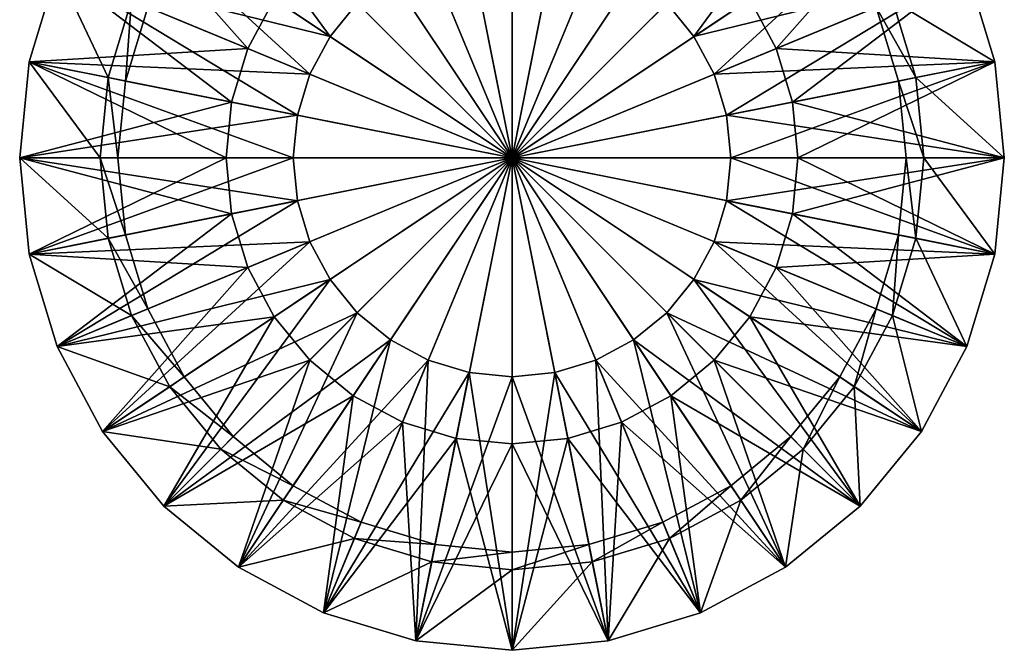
# Model space of a CAD drawing. Header units: millimetres. Extents: x -20 to 20, y -20 to 1615.
# Tile 1 of 100: x -20 to 20, y -20 to 6. Entities that reach past the tile are written whole.
import ezdxf

# ---------------------------------------------------------------- set-up
doc = ezdxf.new("R2010")
doc.units = ezdxf.units.MM
doc.layers.get('0').update_dxf_attribs({"true_color": 0xe18f57})

msp = doc.modelspace()

# ---------------------------------------------------------------- meshes
at = {"color": 114, "true_color": 0x1bb158}
mesh = msp.add_polyface(dxfattribs=at)
corners = [(-2.243, 11.277, 28.1), (-2.243, 11.277, 33.3), (0, 11.498, 33.3), (-3.863, 19.42, 17.5), (-1.717, 8.631, 17.5), (0, 8.8, 17.5), (0, 0, 35.264), (-3.863, 19.419, 35.264), (-7.577, 18.293, 35.264), (-3.863, 19.419, 33.3), (-4.4, 10.623, 33.3), (-4.4, 10.623, 28.1), (-7.577, 18.293, 28.1), (-3.863, 19.42, 25.6), (-1.717, 8.631, 25.6), (-3.368, 8.13, 25.6), (-7.577, 18.293, 17.5), (-3.368, 8.13, 17.5), (-7.577, 18.293, 25.6), (-4.889, 7.317, 25.6), (-2.482, 10.161, 22.414), (-2.213, 10.17, 22.391), (0, 17.538, 22.363), (0, 17.538, 20.863), (-2.217, 10.315, 20.856), (-2.549, 10.287, 20.82), (-2.581, 10.131, 24.556), (-2.551, 10.157, 22.487), (-5.443, 17.542, 22.481), (-7.325, 17.374, 18.761), (-3.848, 9.085, 18.761), (-3.848, 9.085, 24.464), (-5.454, 17.542, 20.742), (-2.613, 10.232, 20.65), (-2.578, 10.123, 18.633), (-3.644, 9.123, 24.755), (-2.925, 9.354, 24.763), (-5.614, 17.539, 24.73), (-5.75, 17.53, 18.463), (-2.602, 9.893, 18.481), (-3.644, 9.123, 18.471), (-7.326, 17.482, 24.464), (-3.795, 9.095, 24.659), (-7.272, 17.397, 18.567), (-3.795, 9.095, 18.567), (-7.272, 17.484, 24.659), (-7.141, 17.456, 18.471), (-2.536, 10.169, 22.439), (-5.3, 17.539, 22.379), (-5.374, 17.54, 22.413), (-2.601, 10.293, 20.775), (-5.406, 17.543, 20.804), (-5.575, 17.552, 18.494), (-2.59, 9.989, 18.496), (-2.571, 10.019, 18.529), (-5.48, 17.543, 18.631), (-2.587, 10.091, 18.572), (-5.501, 17.541, 18.572), (-1.216, 10.313, 20.775), (-1.62, 10.256, 20.775), (-1.638, 10.424, 20.856), (-1.893, 10.378, 20.856), (-2.647, 10.038, 24.73), (-2.603, 10.097, 24.659), (-5.535, 17.541, 24.659)]
mesh.append_faces([[corners[k] for k in face] for face in [(6, 7, 8), (53, 52, 54), (62, 37, 36)]], dxfattribs={"color": 114})
mesh.append_faces([[corners[k] for k in face] for face in [(0, 1, 2), (3, 4, 5), (9, 1, 10), (11, 10, 1), (1, 0, 11), (12, 11, 0), (13, 14, 15), (16, 17, 4), (18, 15, 19), (20, 21, 22), (23, 24, 25), (26, 27, 28), (29, 30, 31), (32, 33, 34), (35, 36, 37), (38, 39, 40), (41, 31, 42), (43, 44, 30), (45, 42, 35), (46, 40, 44), (47, 20, 48), (27, 47, 49), (25, 50, 51), (52, 53, 39), (55, 34, 56), (57, 56, 54), (50, 33, 32), (58, 59, 60), (61, 60, 59), (62, 63, 64), (64, 63, 26)]], dxfattribs={"vtx2": -1, "color": 114})
mesh = msp.add_polyface(dxfattribs=at)
corners = [(0, 0, 35.264), (0, 19.8, 35.264), (-3.863, 19.419, 35.264), (0, 11.498, 33.3), (0, 11.498, 28.1), (-2.243, 11.277, 28.1), (0, 19.8, 25.6), (0, 8.8, 25.6), (-1.717, 8.631, 25.6), (0, 15.851, 0), (0, 0, 0), (-3.092, 15.546, 0), (-1.243, 10.479, 20.856), (-1.638, 10.424, 20.856), (0, 17.538, 20.863), (-1.893, 10.378, 20.856), (-2.217, 10.315, 20.856), (0, 10.548, 20.856), (-0.47, 10.538, 20.856), (-0.845, 10.515, 20.856), (-0.431, 10.398, 22.391), (0, 10.403, 22.391), (0, 17.538, 22.363), (-0.814, 10.373, 22.391), (-1.22, 10.336, 22.391), (-1.622, 10.279, 22.391), (-1.882, 10.233, 22.391), (-2.213, 10.17, 22.391), (-0.411, 10.326, 22.478), (0, 10.328, 22.478), (0, 10.354, 22.425), (-0.418, 10.352, 22.425), (-0.798, 10.3, 22.478), (-0.803, 10.326, 22.425), (-1.212, 10.288, 22.425), (-1.216, 10.313, 20.775), (-0.809, 10.35, 20.775), (-0.425, 10.376, 20.775), (-0.403, 10.297, 20.606), (0, 10.379, 20.775), (0, 10.298, 20.606)]
mesh.append_faces([[corners[k] for k in face] for face in [(0, 1, 2), (9, 10, 11), (12, 13, 14), (15, 16, 14), (13, 15, 14), (14, 17, 18), (14, 18, 19), (14, 19, 12), (20, 21, 22), (23, 20, 22), (24, 23, 22), (25, 24, 22), (26, 25, 22), (27, 26, 22)]], dxfattribs={"color": 114})
mesh.append_faces([[corners[k] for k in face] for face in [(3, 4, 5), (6, 7, 8), (28, 29, 30), (30, 31, 28), (32, 28, 31), (31, 33, 32), (21, 20, 31), (31, 30, 21), (20, 23, 33), (33, 31, 20), (23, 24, 34), (34, 33, 23), (13, 12, 35), (36, 37, 38), (37, 39, 40), (18, 17, 39), (39, 37, 18), (19, 18, 37), (37, 36, 19), (12, 19, 36), (36, 35, 12)]], dxfattribs={"vtx2": -1, "color": 114})
mesh = msp.add_polyface(dxfattribs=at)
corners = [(0, 0, 35.264), (3.863, 19.419, 35.264), (0, 19.8, 35.264), (0, 11.498, 28.1), (0, 11.498, 33.3), (2.243, 11.277, 33.3), (0, 19.8, 17.5), (0, 8.8, 17.5), (1.717, 8.631, 17.5), (3.092, 15.546, 0), (0, 0, 0), (0, 15.851, 0), (1.243, 10.479, 20.856), (0, 17.538, 20.863), (1.638, 10.424, 20.856), (1.893, 10.378, 20.856), (0.47, 10.538, 20.856), (0, 10.548, 20.856), (0.845, 10.515, 20.856), (0.431, 10.398, 22.391), (0, 17.538, 22.363), (0, 10.403, 22.391), (0.814, 10.373, 22.391), (1.22, 10.336, 22.391), (1.622, 10.279, 22.391), (1.882, 10.233, 22.391), (2.213, 10.17, 22.391), (0.411, 10.326, 22.478), (0.418, 10.352, 22.425), (0, 10.354, 22.425), (0, 10.328, 22.478), (0.798, 10.3, 22.478), (0.803, 10.326, 22.425), (1.212, 10.288, 22.425), (1.216, 10.313, 20.775), (0.403, 10.297, 20.606), (0.425, 10.376, 20.775), (0.809, 10.35, 20.775), (0, 10.298, 20.606), (0, 10.379, 20.775)]
mesh.append_faces([[corners[k] for k in face] for face in [(0, 1, 2), (9, 10, 11), (12, 13, 14), (14, 13, 15), (13, 16, 17), (13, 18, 16), (13, 12, 18), (19, 20, 21), (22, 20, 19), (23, 20, 22), (24, 20, 23), (25, 20, 24), (26, 20, 25)]], dxfattribs={"color": 114})
mesh.append_faces([[corners[k] for k in face] for face in [(3, 4, 5), (6, 7, 8), (27, 28, 29), (29, 30, 27), (31, 32, 28), (28, 27, 31), (21, 29, 28), (28, 19, 21), (19, 28, 32), (32, 22, 19), (22, 32, 33), (33, 23, 22), (34, 12, 14), (35, 36, 37), (38, 39, 36), (16, 36, 39), (39, 17, 16), (18, 37, 36), (36, 16, 18), (12, 34, 37), (37, 18, 12)]], dxfattribs={"vtx2": -1, "color": 114})
mesh = msp.add_polyface(dxfattribs=at)
corners = [(7.577, 18.293, 17.5), (3.368, 8.13, 17.5), (4.889, 7.317, 17.5), (0, 0, 35.264), (7.577, 18.293, 35.264), (3.863, 19.419, 35.264), (7.577, 18.293, 33.3), (4.4, 10.623, 33.3), (2.243, 11.277, 33.3), (2.243, 11.277, 28.1), (4.4, 10.623, 28.1), (3.863, 19.42, 28.1), (7.577, 18.293, 25.6), (3.368, 8.13, 25.6), (1.717, 8.631, 25.6), (3.863, 19.42, 17.5), (1.717, 8.631, 17.5), (0, 11.498, 28.1), (3.863, 19.42, 25.6), (0, 8.8, 25.6), (0, 17.538, 22.363), (2.213, 10.17, 22.391), (2.482, 10.161, 22.414), (2.549, 10.287, 20.82), (2.217, 10.315, 20.856), (0, 17.538, 20.863), (5.443, 17.542, 22.481), (2.551, 10.157, 22.487), (2.581, 10.131, 24.556), (3.848, 9.085, 24.464), (3.848, 9.085, 18.761), (7.325, 17.374, 18.761), (2.578, 10.123, 18.633), (2.613, 10.232, 20.65), (5.454, 17.542, 20.742), (1.893, 10.378, 20.856), (5.614, 17.539, 24.73), (2.925, 9.354, 24.763), (3.644, 9.123, 24.755), (3.644, 9.123, 18.471), (2.602, 9.893, 18.481), (5.75, 17.53, 18.463), (3.795, 9.095, 24.659), (7.326, 17.482, 24.464), (3.795, 9.095, 18.567), (7.272, 17.397, 18.567), (7.272, 17.484, 24.659), (7.141, 17.456, 18.471), (5.3, 17.539, 22.379), (2.536, 10.169, 22.439), (5.374, 17.54, 22.413), (5.406, 17.543, 20.804), (2.601, 10.293, 20.775), (2.59, 9.989, 18.496), (5.575, 17.552, 18.494), (2.571, 10.019, 18.529), (2.587, 10.091, 18.572), (5.48, 17.543, 18.631), (5.501, 17.541, 18.572), (1.638, 10.424, 20.856), (1.62, 10.256, 20.775), (1.216, 10.313, 20.775), (2.647, 10.038, 24.73), (5.535, 17.541, 24.659), (2.603, 10.097, 24.659)]
mesh.append_faces([[corners[k] for k in face] for face in [(3, 4, 5), (35, 25, 24), (53, 55, 54), (62, 37, 36)]], dxfattribs={"color": 114})
mesh.append_faces([[corners[k] for k in face] for face in [(0, 1, 2), (6, 7, 8), (9, 8, 7), (7, 10, 9), (11, 9, 10), (12, 13, 14), (15, 16, 1), (8, 9, 17), (18, 14, 19), (20, 21, 22), (23, 24, 25), (26, 27, 28), (29, 30, 31), (32, 33, 34), (36, 37, 38), (39, 40, 41), (42, 29, 43), (30, 44, 45), (38, 42, 46), (44, 39, 47), (48, 22, 49), (50, 49, 27), (51, 52, 23), (40, 53, 54), (56, 32, 57), (55, 56, 58), (34, 33, 52), (59, 60, 61), (60, 59, 35), (63, 64, 62), (28, 64, 63)]], dxfattribs={"vtx2": -1, "color": 114})
mesh = msp.add_polyface(dxfattribs=at)
corners = [(0, 0, 35.264), (-7.577, 18.293, 35.264), (-11, 16.463, 35.264), (-7.577, 18.293, 33.3), (-4.4, 10.623, 33.3), (-6.388, 9.56, 33.3), (-11, 16.463, 28.1), (-6.388, 9.56, 28.1), (-4.4, 10.623, 28.1), (-11, 16.463, 17.5), (-4.889, 7.317, 17.5), (-3.368, 8.13, 17.5), (-7.577, 18.293, 17.5), (-6.337, 15.298, 15), (-6.066, 14.644, 0), (-8.806, 13.179, 0), (-3.848, 9.085, 24.464), (-7.326, 17.482, 24.464), (-7.325, 17.374, 18.761), (-5.614, 17.539, 24.73), (-7.119, 17.488, 24.755), (-3.644, 9.123, 24.755), (-3.644, 9.123, 18.471), (-7.141, 17.456, 18.471), (-5.75, 17.53, 18.463), (-7.588, 18.258, 33.362), (-6.799, 16.38, 33.284), (-6.65, 16.372, 33.338), (-6.591, 16.245, 33.28), (-6.703, 16.299, 33.276), (-6.732, 16.257, 33.212), (-6.588, 16.213, 33.212), (-6.737, 16.262, 29.027), (-6.587, 16.222, 29.003), (-6.723, 16.283, 28.974), (-6.591, 16.258, 28.946), (-6.799, 16.393, 28.942), (-6.65, 16.385, 28.888), (-7.447, 18.295, 28.767), (-6.833, 16.367, 33.211), (-6.835, 16.381, 29.001), (-7.622, 18.26, 33.286), (-7.596, 18.285, 28.835), (-3.795, 9.095, 24.659), (-7.272, 17.484, 24.659), (-3.848, 9.085, 18.761), (-7.272, 17.397, 18.567), (-3.795, 9.095, 18.567)]
mesh.append_faces([[corners[k] for k in face] for face in [(0, 1, 2), (26, 29, 27), (29, 28, 27)]], dxfattribs={"color": 114})
mesh.append_faces([[corners[k] for k in face] for face in [(3, 4, 5), (6, 7, 8), (9, 10, 11), (11, 12, 9), (13, 14, 15), (16, 17, 18), (19, 20, 21), (22, 23, 24), (25, 26, 27), (28, 29, 30), (30, 31, 28), (32, 33, 31), (31, 30, 32), (34, 35, 33), (33, 32, 34), (35, 34, 36), (36, 37, 35), (38, 37, 36), (32, 30, 39), (39, 40, 32), (40, 36, 34), (34, 32, 40), (39, 30, 29), (29, 26, 39), (39, 26, 25), (40, 39, 41), (42, 36, 40), (43, 44, 17), (45, 18, 46), (21, 20, 44), (47, 46, 23)]], dxfattribs={"vtx2": -1, "color": 114})
mesh = msp.add_polyface(dxfattribs=at)
corners = [(0, 0, 35.264), (11, 16.463, 35.264), (7.577, 18.293, 35.264), (11, 16.463, 33.3), (6.388, 9.56, 33.3), (4.4, 10.623, 33.3), (7.577, 18.293, 28.1), (4.4, 10.623, 28.1), (6.388, 9.56, 28.1), (3.368, 8.13, 25.6), (7.577, 18.293, 25.6), (11, 16.463, 25.6), (4.889, 7.317, 25.6), (6.066, 14.644, 0), (6.337, 15.298, 15), (9.2, 13.768, 15), (7.577, 18.293, 15), (3.23, 16.241, 15), (7.325, 17.374, 18.761), (7.326, 17.482, 24.464), (3.848, 9.085, 24.464), (3.644, 9.123, 24.755), (7.119, 17.488, 24.755), (5.614, 17.539, 24.73), (5.75, 17.53, 18.463), (7.141, 17.456, 18.471), (3.644, 9.123, 18.471), (6.65, 16.372, 33.338), (6.799, 16.38, 33.284), (7.588, 18.258, 33.362), (6.591, 16.245, 33.28), (6.588, 16.213, 33.212), (6.732, 16.257, 33.212), (6.703, 16.299, 33.276), (6.737, 16.262, 29.027), (6.587, 16.222, 29.003), (6.723, 16.283, 28.974), (6.591, 16.258, 28.946), (6.65, 16.385, 28.888), (6.799, 16.393, 28.942), (6.835, 16.381, 29.001), (6.833, 16.367, 33.211), (7.622, 18.26, 33.286), (7.596, 18.285, 28.835), (7.272, 17.484, 24.659), (3.795, 9.095, 24.659), (7.272, 17.397, 18.567), (3.848, 9.085, 18.761), (3.795, 9.095, 18.567)]
mesh.append_faces([[corners[k] for k in face] for face in [(0, 1, 2), (28, 27, 33), (33, 27, 30)]], dxfattribs={"color": 114})
mesh.append_faces([[corners[k] for k in face] for face in [(3, 4, 5), (6, 7, 8), (9, 10, 11), (11, 12, 9), (13, 14, 15), (16, 14, 17), (18, 19, 20), (21, 22, 23), (24, 25, 26), (27, 28, 29), (30, 31, 32), (32, 33, 30), (34, 32, 31), (31, 35, 34), (36, 34, 35), (35, 37, 36), (37, 38, 39), (39, 36, 37), (34, 40, 41), (41, 32, 34), (40, 34, 36), (36, 39, 40), (41, 28, 33), (33, 32, 41), (29, 28, 41), (42, 41, 40), (40, 39, 43), (19, 44, 45), (46, 18, 47), (44, 22, 21), (25, 46, 48)]], dxfattribs={"vtx2": -1, "color": 114})
mesh = msp.add_polyface(dxfattribs=at)
corners = [(-3.092, 15.546, 0), (0, 0, 0), (-6.066, 14.644, 0), (-6.388, 9.56, 28.1), (-6.388, 9.56, 33.3), (-4.4, 10.623, 33.3), (-4.4, 10.623, 28.1), (-8.806, 13.179, 0), (0, 0, 35.264), (-11, 16.463, 35.264), (-14.001, 14.001, 35.264), (-8.131, 8.131, 28.1), (-8.131, 8.131, 33.3), (-11, 16.463, 25.6), (-4.889, 7.317, 25.6), (-6.223, 6.223, 25.6), (-14.001, 14.001, 17.5), (-6.223, 6.223, 17.5), (-4.889, 7.317, 17.5), (-14.001, 14.001, 33.3), (-9.56, 6.388, 33.3), (-16.463, 11, 28.1), (-9.56, 6.388, 28.1), (-7.317, 4.889, 25.6), (-16.463, 11, 25.6), (-14.001, 14.001, 25.6), (-13.179, 8.806, 0), (-13.768, 9.2, 15), (-11.709, 11.709, 15), (-18.293, 7.577, 33.3), (-18.293, 7.577, 35.264), (-16.463, 11, 35.264), (-16.463, 11, 33.3), (-18.293, 7.577, 25.6), (-18.293, 7.577, 28.1), (-18.293, 7.577, 15), (-18.293, 7.577, 17.5), (-16.463, 11, 17.5), (-16.463, 11, 15), (-15.298, 6.337, 15), (-2.602, 9.893, 18.481), (-2.614, 8.404, 18.963), (-3.257, 8.188, 18.974), (-3.644, 9.123, 18.471), (-2.925, 9.354, 24.763), (-3.644, 9.123, 24.755), (-3.257, 8.188, 24.257), (-2.614, 8.404, 24.263), (-3.561, 8.383, 19.159), (-3.561, 8.383, 24.074), (-3.848, 9.085, 24.464), (-3.848, 9.085, 18.761), (-3.437, 8.222, 19.036), (-3.795, 9.095, 18.567), (-3.795, 9.095, 24.659), (-3.437, 8.222, 24.197)]
mesh.append_faces([[corners[k] for k in face] for face in [(0, 1, 2), (2, 1, 7), (8, 9, 10)]], dxfattribs={"color": 114})
mesh.append_faces([[corners[k] for k in face] for face in [(3, 4, 5), (5, 6, 3), (11, 12, 4), (4, 3, 11), (13, 14, 15), (16, 17, 18), (19, 12, 20), (21, 22, 11), (23, 24, 25), (26, 27, 28), (29, 30, 31), (31, 32, 29), (33, 34, 21), (21, 24, 33), (35, 36, 37), (37, 38, 35), (38, 27, 39), (40, 41, 42), (42, 43, 40), (44, 45, 46), (46, 47, 44), (48, 49, 50), (50, 51, 48), (43, 42, 52), (52, 53, 43), (46, 45, 54), (54, 55, 46), (50, 49, 55), (55, 54, 50), (48, 51, 53), (53, 52, 48)]], dxfattribs={"vtx2": -1, "color": 114})
mesh = msp.add_polyface(dxfattribs=at)
corners = [(16.463, 11, 33.3), (16.463, 11, 35.264), (18.293, 7.577, 35.264), (18.293, 7.577, 33.3), (16.463, 11, 25.6), (16.463, 11, 28.1), (18.293, 7.577, 28.1), (18.293, 7.577, 25.6), (16.463, 11, 15), (16.463, 11, 17.5), (18.293, 7.577, 17.5), (18.293, 7.577, 15), (13.768, 9.2, 15), (9.56, 6.388, 33.3), (8.13, 8.131, 33.3), (14.001, 14.001, 28.1), (8.13, 8.131, 28.1), (9.56, 6.388, 28.1), (7.317, 4.889, 17.5), (14.001, 14.001, 17.5), (13.179, 8.806, 0), (11.208, 11.208, 0), (0, 0, 35.264), (14.001, 14.001, 35.264), (11, 16.463, 35.264), (6.388, 9.56, 28.1), (6.388, 9.56, 33.3), (14.001, 14.001, 25.6), (6.223, 6.223, 25.6), (4.889, 7.317, 25.6), (11, 16.463, 17.5), (4.889, 7.317, 17.5), (6.223, 6.223, 17.5), (4.4, 10.623, 28.1), (4.4, 10.623, 33.3), (8.806, 13.179, 0), (0, 0, 0), (6.066, 14.644, 0), (3.092, 15.546, 0), (2.602, 9.893, 18.481), (3.644, 9.123, 18.471), (3.257, 8.188, 18.974), (2.614, 8.404, 18.963), (2.925, 9.354, 24.763), (2.614, 8.404, 24.263), (3.257, 8.188, 24.257), (3.644, 9.123, 24.755), (3.561, 8.383, 19.159), (3.848, 9.085, 18.761), (3.848, 9.085, 24.464), (3.561, 8.383, 24.074), (3.795, 9.095, 18.567), (3.437, 8.222, 19.036), (3.437, 8.222, 24.197), (3.795, 9.095, 24.659), (2.587, 9.989, 24.73), (2.647, 10.038, 24.73)]
mesh.append_faces([[corners[k] for k in face] for face in [(22, 23, 24), (35, 36, 37), (37, 36, 38), (55, 43, 56)]], dxfattribs={"color": 114})
mesh.append_faces([[corners[k] for k in face] for face in [(0, 1, 2), (2, 3, 0), (4, 5, 6), (6, 7, 4), (8, 9, 10), (10, 11, 8), (12, 8, 11), (0, 13, 14), (15, 16, 17), (18, 9, 19), (12, 20, 21), (25, 26, 14), (14, 16, 25), (27, 28, 29), (30, 31, 32), (33, 34, 26), (26, 25, 33), (39, 40, 41), (41, 42, 39), (43, 44, 45), (45, 46, 43), (47, 48, 49), (49, 50, 47), (40, 51, 52), (52, 41, 40), (45, 53, 54), (54, 46, 45), (49, 54, 53), (53, 50, 49), (47, 52, 51), (51, 48, 47)]], dxfattribs={"vtx2": -1, "color": 114})
mesh = msp.add_polyface(dxfattribs=at)
corners = [(-3.368, 8.13, 17.5), (-3.368, 8.13, 25.6), (-1.717, 8.631, 25.6), (-4.889, 7.317, 17.5), (-4.889, 7.317, 25.6), (-6.223, 6.223, 17.5), (-6.223, 6.223, 25.6), (-8.806, 13.179, 0), (0, 0, 0), (-11.208, 11.208, 0), (0, 0, 35.264), (-14.001, 14.001, 35.264), (-16.463, 11, 35.264), (-9.56, 6.388, 28.1), (-9.56, 6.388, 33.3), (-8.131, 8.131, 33.3), (-8.131, 8.131, 28.1), (-14.001, 14.001, 25.6), (-7.317, 4.889, 25.6), (-7.317, 4.889, 17.5), (-16.463, 11, 17.5), (-13.179, 8.806, 0), (-18.293, 7.577, 35.264), (-16.463, 11, 33.3), (-10.623, 4.4, 33.3), (-10.623, 4.4, 28.1), (-18.293, 7.577, 28.1), (-16.463, 11, 25.6), (-8.13, 3.368, 25.6), (-8.13, 3.368, 17.5), (-18.293, 7.577, 17.5), (-14.644, 6.066, 0), (-19.419, 3.863, 35.264), (-11.277, 2.243, 28.1), (-18.293, 7.577, 25.6), (-8.631, 1.717, 25.6), (-19.42, 3.863, 17.5), (-8.631, 1.717, 17.5), (-15.546, 3.092, 0), (-3.257, 8.188, 24.257), (-3.257, 8.188, 18.974), (-2.614, 8.404, 18.963), (-2.614, 8.404, 24.263), (-3.437, 8.222, 24.197), (-3.437, 8.222, 19.036), (-3.561, 8.383, 19.159), (-3.561, 8.383, 24.074)]
mesh.append_faces([[corners[k] for k in face] for face in [(7, 8, 9), (10, 11, 12), (9, 8, 21), (10, 12, 22), (21, 8, 31), (10, 22, 32), (31, 8, 38)]], dxfattribs={"color": 114})
mesh.append_faces([[corners[k] for k in face] for face in [(0, 1, 2), (3, 4, 1), (1, 0, 3), (5, 6, 4), (4, 3, 5), (13, 14, 15), (15, 16, 13), (17, 6, 18), (19, 18, 6), (6, 5, 19), (20, 19, 5), (23, 14, 24), (25, 24, 14), (14, 13, 25), (26, 25, 13), (27, 18, 28), (29, 28, 18), (18, 19, 29), (30, 29, 19), (24, 25, 33), (34, 28, 35), (36, 37, 29), (39, 40, 41), (41, 42, 39), (40, 39, 43), (43, 44, 40), (45, 44, 43), (43, 46, 45)]], dxfattribs={"vtx2": -1, "color": 114})
mesh = msp.add_polyface(dxfattribs=at)
corners = [(0, 0, 35.264), (19.419, 3.863, 35.264), (18.293, 7.577, 35.264), (10.623, 4.4, 28.1), (10.623, 4.4, 33.3), (11.277, 2.243, 33.3), (19.42, 3.863, 25.6), (8.631, 1.717, 25.6), (8.13, 3.368, 25.6), (18.293, 7.577, 17.5), (8.13, 3.368, 17.5), (8.631, 1.717, 17.5), (15.546, 3.092, 0), (0, 0, 0), (14.644, 6.066, 0), (16.463, 11, 35.264), (18.293, 7.577, 33.3), (9.56, 6.388, 33.3), (9.56, 6.388, 28.1), (16.463, 11, 28.1), (18.293, 7.577, 25.6), (7.317, 4.889, 25.6), (7.317, 4.889, 17.5), (16.463, 11, 17.5), (13.179, 8.806, 0), (14.001, 14.001, 35.264), (8.13, 8.131, 28.1), (8.13, 8.131, 33.3), (16.463, 11, 25.6), (6.223, 6.223, 25.6), (6.223, 6.223, 17.5), (14.001, 14.001, 17.5), (11.208, 11.208, 0), (4.889, 7.317, 17.5), (4.889, 7.317, 25.6), (8.806, 13.179, 0), (3.368, 8.13, 17.5), (3.368, 8.13, 25.6), (1.717, 8.631, 17.5), (3.257, 8.188, 24.257), (2.614, 8.404, 24.263), (2.614, 8.404, 18.963), (3.257, 8.188, 18.974), (3.437, 8.222, 19.036), (3.437, 8.222, 24.197), (3.561, 8.383, 19.159), (3.561, 8.383, 24.074)]
mesh.append_faces([[corners[k] for k in face] for face in [(0, 1, 2), (12, 13, 14), (0, 2, 15), (14, 13, 24), (0, 15, 25), (24, 13, 32), (32, 13, 35)]], dxfattribs={"color": 114})
mesh.append_faces([[corners[k] for k in face] for face in [(3, 4, 5), (6, 7, 8), (9, 10, 11), (16, 4, 17), (18, 17, 4), (4, 3, 18), (19, 18, 3), (20, 8, 21), (22, 21, 8), (8, 10, 22), (23, 22, 10), (26, 27, 17), (17, 18, 26), (28, 21, 29), (30, 29, 21), (21, 22, 30), (31, 30, 22), (33, 34, 29), (29, 30, 33), (36, 37, 34), (34, 33, 36), (37, 36, 38), (39, 40, 41), (41, 42, 39), (42, 43, 44), (44, 39, 42), (45, 46, 44), (44, 43, 45)]], dxfattribs={"vtx2": -1, "color": 114})
mesh = msp.add_polyface(dxfattribs=at)
corners = [(-10.623, 4.4, 33.3), (-18.293, 7.577, 33.3), (-16.463, 11, 33.3), (-9.56, 6.388, 28.1), (-16.463, 11, 28.1), (-18.293, 7.577, 28.1), (-8.13, 3.368, 25.6), (-18.293, 7.577, 25.6), (-16.463, 11, 25.6), (-7.317, 4.889, 17.5), (-16.463, 11, 17.5), (-18.293, 7.577, 17.5), (-15.298, 6.337, 15), (-18.293, 7.577, 15), (-16.463, 11, 15), (-14.644, 6.066, 0), (-13.768, 9.2, 15), (-13.179, 8.806, 0), (-19.419, 3.863, 33.3), (-19.419, 3.863, 35.264), (-18.293, 7.577, 35.264), (-11.277, 2.243, 33.3), (-19.42, 3.863, 28.1), (-11.277, 2.243, 28.1), (-10.623, 4.4, 28.1), (-19.42, 3.863, 25.6), (-8.631, 1.717, 25.6), (-8.13, 3.368, 17.5), (-19.42, 3.863, 17.5), (-19.42, 3.863, 15), (-16.241, 3.23, 15), (-15.546, 3.092, 0), (-19.8, 0, 33.3), (-11.498, 0, 33.3), (-19.8, 0, 28.1), (-19.8, 0, 25.6), (-8.8, 0, 25.6), (-8.631, 1.717, 17.5), (-19.8, 0, 17.5), (-19.8, 0, 15), (-16.559, 0, 15), (-15.851, 0, 0)]
mesh.append_faces([[corners[k] for k in face] for face in [(0, 1, 2), (3, 4, 5), (6, 7, 8), (9, 10, 11), (12, 13, 14), (15, 12, 16), (16, 17, 15), (18, 19, 20), (20, 1, 18), (21, 18, 1), (1, 0, 21), (22, 23, 24), (24, 5, 22), (25, 22, 5), (5, 7, 25), (26, 25, 7), (27, 11, 28), (29, 28, 11), (11, 13, 29), (30, 29, 13), (13, 12, 30), (31, 30, 12), (12, 15, 31), (19, 18, 32), (18, 21, 33), (23, 22, 34), (35, 34, 22), (22, 25, 35), (36, 35, 25), (37, 28, 38), (39, 38, 28), (28, 29, 39), (40, 39, 29), (29, 30, 40), (30, 31, 41)]], dxfattribs={"vtx2": -1, "color": 114})
mesh = msp.add_polyface(dxfattribs=at)
corners = [(19.419, 3.863, 33.3), (19.419, 3.863, 35.264), (19.8, 0, 35.264), (11.277, 2.243, 33.3), (19.8, 0, 33.3), (19.42, 3.863, 28.1), (11.277, 2.243, 28.1), (11.498, 0, 28.1), (19.8, 0, 28.1), (19.42, 3.863, 25.6), (19.8, 0, 25.6), (8.631, 1.717, 25.6), (8.8, 0, 17.5), (19.8, 0, 17.5), (19.42, 3.863, 17.5), (19.42, 3.863, 15), (19.8, 0, 15), (16.241, 3.23, 15), (15.546, 3.092, 0), (16.559, 0, 15), (18.293, 7.577, 33.3), (18.293, 7.577, 35.264), (10.623, 4.4, 33.3), (18.293, 7.577, 28.1), (10.623, 4.4, 28.1), (18.293, 7.577, 25.6), (8.13, 3.368, 25.6), (8.631, 1.717, 17.5), (18.293, 7.577, 17.5), (18.293, 7.577, 15), (15.298, 6.337, 15), (14.644, 6.066, 0), (9.56, 6.388, 33.3), (16.463, 11, 33.3), (16.463, 11, 28.1), (7.317, 4.889, 25.6), (16.463, 11, 25.6), (8.13, 3.368, 17.5), (16.463, 11, 17.5), (13.768, 9.2, 15), (13.179, 8.806, 0)]
mesh.append_faces([[corners[k] for k in face] for face in [(0, 1, 2), (3, 0, 4), (5, 6, 7), (7, 8, 5), (9, 5, 8), (8, 10, 9), (11, 9, 10), (12, 13, 14), (15, 14, 13), (13, 16, 15), (17, 15, 16), (18, 17, 19), (20, 21, 1), (1, 0, 20), (22, 20, 0), (0, 3, 22), (23, 24, 6), (6, 5, 23), (25, 23, 5), (5, 9, 25), (26, 25, 9), (27, 14, 28), (29, 28, 14), (14, 15, 29), (30, 29, 15), (15, 17, 30), (31, 30, 17), (17, 18, 31), (32, 33, 20), (24, 23, 34), (35, 36, 25), (37, 28, 38), (29, 30, 39), (40, 39, 30), (30, 31, 40)]], dxfattribs={"vtx2": -1, "color": 114})
mesh = msp.add_polyface(dxfattribs=at)
corners = [(-11.277, 2.243, 28.1), (-11.277, 2.243, 33.3), (-10.623, 4.4, 33.3), (-8.631, 1.717, 17.5), (-8.631, 1.717, 25.6), (-8.13, 3.368, 25.6), (-8.13, 3.368, 17.5), (-11.498, 0, 28.1), (-11.498, 0, 33.3), (-19.42, 3.863, 25.6), (-8.8, 0, 25.6), (-8.8, 0, 17.5), (-19.8, 0, 17.5), (-15.546, 3.092, 0), (0, 0, 0), (-15.851, 0, 0), (0, 0, 35.264), (-19.8, 0, 35.264), (-19.419, -3.863, 35.264), (-11.277, -2.243, 28.1), (-11.277, -2.243, 33.3), (-19.8, 0, 25.6), (-8.631, -1.717, 25.6), (-8.631, -1.717, 17.5), (-19.42, -3.863, 17.5), (-15.546, -3.092, 0), (-18.293, -7.577, 35.264), (-10.623, -4.4, 28.1), (-10.623, -4.4, 33.3), (-19.42, -3.863, 25.6), (-8.13, -3.368, 25.6), (-8.13, -3.368, 17.5), (-18.293, -7.577, 17.5), (-14.644, -6.066, 0), (-18.293, -7.577, 33.3), (-9.56, -6.388, 33.3), (-9.56, -6.388, 28.1), (-18.293, -7.577, 25.6), (-7.317, -4.889, 25.6), (-7.317, -4.889, 17.5), (-13.179, -8.806, 0), (-6.223, -6.223, 17.5), (-6.223, -6.223, 25.6)]
mesh.append_faces([[corners[k] for k in face] for face in [(13, 14, 15), (16, 17, 18), (15, 14, 25), (16, 18, 26), (25, 14, 33), (33, 14, 40)]], dxfattribs={"color": 114})
mesh.append_faces([[corners[k] for k in face] for face in [(0, 1, 2), (3, 4, 5), (5, 6, 3), (7, 8, 1), (1, 0, 7), (9, 4, 10), (11, 10, 4), (4, 3, 11), (12, 11, 3), (19, 20, 8), (8, 7, 19), (21, 10, 22), (23, 22, 10), (10, 11, 23), (24, 23, 11), (27, 28, 20), (20, 19, 27), (29, 22, 30), (31, 30, 22), (22, 23, 31), (32, 31, 23), (34, 28, 35), (36, 35, 28), (28, 27, 36), (37, 30, 38), (39, 38, 30), (30, 31, 39), (41, 42, 38), (38, 39, 41)]], dxfattribs={"vtx2": -1, "color": 114})
mesh = msp.add_polyface(dxfattribs=at)
corners = [(7.317, -4.889, 17.5), (7.317, -4.889, 25.6), (6.223, -6.223, 25.6), (6.223, -6.223, 17.5), (10.623, -4.4, 28.1), (10.623, -4.4, 33.3), (9.56, -6.388, 33.3), (9.56, -6.388, 28.1), (18.293, -7.577, 28.1), (8.13, -3.368, 17.5), (8.13, -3.368, 25.6), (18.293, -7.577, 17.5), (13.179, -8.806, 0), (0, 0, 0), (14.644, -6.066, 0), (0, 0, 35.264), (18.293, -7.577, 35.264), (19.419, -3.863, 35.264), (11.277, -2.243, 28.1), (11.277, -2.243, 33.3), (18.293, -7.577, 25.6), (8.631, -1.717, 25.6), (8.631, -1.717, 17.5), (19.42, -3.863, 17.5), (15.546, -3.092, 0), (11.498, 0, 28.1), (11.498, 0, 33.3), (19.42, -3.863, 25.6), (8.8, 0, 25.6), (8.8, 0, 17.5), (19.8, 0, 17.5), (15.851, 0, 0), (11.277, 2.243, 28.1), (11.277, 2.243, 33.3), (19.8, 0, 25.6), (8.631, 1.717, 25.6), (8.631, 1.717, 17.5), (19.42, 3.863, 17.5), (15.546, 3.092, 0), (10.623, 4.4, 28.1), (8.13, 3.368, 17.5), (8.13, 3.368, 25.6)]
mesh.append_faces([[corners[k] for k in face] for face in [(12, 13, 14), (15, 16, 17), (14, 13, 24), (24, 13, 31), (31, 13, 38)]], dxfattribs={"color": 114})
mesh.append_faces([[corners[k] for k in face] for face in [(0, 1, 2), (2, 3, 0), (4, 5, 6), (6, 7, 4), (8, 4, 7), (9, 10, 1), (1, 0, 9), (11, 9, 0), (18, 19, 5), (5, 4, 18), (20, 10, 21), (22, 21, 10), (10, 9, 22), (23, 22, 9), (25, 26, 19), (19, 18, 25), (27, 21, 28), (29, 28, 21), (21, 22, 29), (30, 29, 22), (32, 33, 26), (26, 25, 32), (34, 28, 35), (36, 35, 28), (28, 29, 36), (37, 36, 29), (33, 32, 39), (40, 41, 35), (35, 36, 40)]], dxfattribs={"vtx2": -1, "color": 114})
mesh = msp.add_polyface(dxfattribs=at)
corners = [(0, 0, 35.264), (-19.419, 3.863, 35.264), (-19.8, 0, 35.264), (-19.8, 0, 33.3), (-11.498, 0, 33.3), (-19.419, 3.863, 33.3), (-19.8, 0, 28.1), (-11.498, 0, 28.1), (-11.277, 2.243, 28.1), (-15.851, 0, 0), (-16.559, 0, 15), (-16.241, 3.23, 15), (-19.419, -3.863, 33.3), (-19.419, -3.863, 35.264), (-11.277, -2.243, 33.3), (-19.42, -3.863, 28.1), (-11.277, -2.243, 28.1), (-19.42, -3.863, 25.6), (-19.8, 0, 25.6), (-8.631, -1.717, 25.6), (-8.8, 0, 17.5), (-19.8, 0, 17.5), (-19.42, -3.863, 17.5), (-19.42, -3.863, 15), (-19.8, 0, 15), (-16.241, -3.23, 15), (-15.546, -3.092, 0), (-18.293, -7.577, 33.3), (-10.623, -4.4, 33.3), (-18.293, -7.577, 28.1), (-10.623, -4.4, 28.1), (-18.293, -7.577, 25.6), (-8.13, -3.368, 25.6), (-8.631, -1.717, 17.5), (-18.293, -7.577, 17.5), (-18.293, -7.577, 15), (-15.298, -6.337, 15), (-14.644, -6.066, 0)]
mesh.append_faces([[corners[k] for k in face] for face in [(0, 1, 2)]], dxfattribs={"color": 114})
mesh.append_faces([[corners[k] for k in face] for face in [(3, 2, 1), (4, 3, 5), (6, 7, 8), (9, 10, 11), (12, 13, 2), (2, 3, 12), (14, 12, 3), (3, 4, 14), (15, 16, 7), (7, 6, 15), (17, 15, 6), (6, 18, 17), (19, 17, 18), (20, 21, 22), (23, 22, 21), (21, 24, 23), (25, 23, 24), (24, 10, 25), (26, 25, 10), (10, 9, 26), (13, 12, 27), (28, 27, 12), (12, 14, 28), (29, 30, 16), (16, 15, 29), (15, 17, 31), (32, 31, 17), (33, 22, 34), (22, 23, 35), (36, 35, 23), (23, 25, 36), (37, 36, 25), (25, 26, 37)]], dxfattribs={"vtx2": -1, "color": 114})
mesh = msp.add_polyface(dxfattribs=at)
corners = [(19.419, -3.863, 33.3), (19.419, -3.863, 35.264), (18.293, -7.577, 35.264), (11.277, -2.243, 33.3), (18.293, -7.577, 33.3), (10.623, -4.4, 33.3), (19.42, -3.863, 28.1), (11.277, -2.243, 28.1), (10.623, -4.4, 28.1), (18.293, -7.577, 28.1), (19.42, -3.863, 25.6), (8.631, -1.717, 25.6), (18.293, -7.577, 25.6), (8.13, -3.368, 17.5), (18.293, -7.577, 17.5), (19.42, -3.863, 17.5), (19.42, -3.863, 15), (16.241, -3.23, 15), (18.293, -7.577, 15), (15.298, -6.337, 15), (15.546, -3.092, 0), (14.644, -6.066, 0), (0, 0, 35.264), (19.8, 0, 35.264), (19.8, 0, 33.3), (11.498, 0, 33.3), (19.8, 0, 28.1), (11.498, 0, 28.1), (19.8, 0, 25.6), (8.8, 0, 25.6), (8.631, -1.717, 17.5), (19.8, 0, 17.5), (19.8, 0, 15), (16.559, 0, 15), (15.851, 0, 0), (19.419, 3.863, 35.264), (19.419, 3.863, 33.3), (11.277, 2.243, 33.3), (16.241, 3.23, 15), (15.546, 3.092, 0)]
mesh.append_faces([[corners[k] for k in face] for face in [(22, 1, 23), (22, 23, 35)]], dxfattribs={"color": 114})
mesh.append_faces([[corners[k] for k in face] for face in [(0, 1, 2), (3, 0, 4), (4, 5, 3), (6, 7, 8), (8, 9, 6), (10, 6, 9), (11, 10, 12), (13, 14, 15), (16, 15, 14), (17, 16, 18), (18, 19, 17), (20, 17, 19), (19, 21, 20), (24, 23, 1), (1, 0, 24), (25, 24, 0), (0, 3, 25), (26, 27, 7), (7, 6, 26), (28, 26, 6), (6, 10, 28), (29, 28, 10), (30, 15, 31), (32, 31, 15), (15, 16, 32), (33, 32, 16), (16, 17, 33), (34, 33, 17), (17, 20, 34), (23, 24, 36), (24, 25, 37), (32, 33, 38), (33, 34, 39)]], dxfattribs={"vtx2": -1, "color": 114})
mesh = msp.add_polyface(dxfattribs=at)
corners = [(-18.293, -7.577, 33.3), (-18.293, -7.577, 35.264), (-19.419, -3.863, 35.264), (-18.293, -7.577, 25.6), (-18.293, -7.577, 28.1), (-19.42, -3.863, 28.1), (-18.293, -7.577, 15), (-18.293, -7.577, 17.5), (-19.42, -3.863, 17.5), (0, 0, 35.264), (-16.463, -11, 35.264), (-16.463, -11, 33.3), (-9.56, -6.388, 33.3), (-16.463, -11, 28.1), (-9.56, -6.388, 28.1), (-10.623, -4.4, 28.1), (-16.463, -11, 25.6), (-7.317, -4.889, 25.6), (-16.463, -11, 17.5), (-7.317, -4.889, 17.5), (-8.13, -3.368, 17.5), (-16.463, -11, 15), (-13.768, -9.2, 15), (-15.298, -6.337, 15), (-13.179, -8.806, 0), (-14.644, -6.066, 0), (-14.001, -14.001, 35.264), (-8.131, -8.131, 33.3), (-8.131, -8.131, 28.1), (-14.001, -14.001, 28.1), (-6.223, -6.223, 25.6), (-14.001, -14.001, 25.6), (-14.001, -14.001, 17.5), (-6.223, -6.223, 17.5), (-11.208, -11.208), (0, 0, 0), (-11, -16.463, 35.264), (-14.001, -14.001, 33.3), (-6.388, -9.56, 33.3), (-4.889, -7.317, 25.6)]
mesh.append_faces([[corners[k] for k in face] for face in [(9, 1, 10), (9, 10, 26), (24, 35, 34), (9, 26, 36)]], dxfattribs={"color": 114})
mesh.append_faces([[corners[k] for k in face] for face in [(0, 1, 2), (3, 4, 5), (6, 7, 8), (11, 10, 1), (1, 0, 11), (12, 11, 0), (13, 14, 15), (15, 4, 13), (16, 13, 4), (4, 3, 16), (17, 16, 3), (18, 19, 20), (20, 7, 18), (21, 18, 7), (7, 6, 21), (22, 21, 6), (6, 23, 22), (24, 22, 23), (23, 25, 24), (11, 12, 27), (28, 27, 12), (12, 14, 28), (29, 28, 14), (14, 13, 29), (30, 31, 16), (16, 17, 30), (32, 33, 19), (19, 18, 32), (22, 24, 34), (37, 27, 38), (31, 30, 39)]], dxfattribs={"vtx2": -1, "color": 114})
mesh = msp.add_polyface(dxfattribs=at)
corners = [(-6.388, -9.56, 28.1), (-6.388, -9.56, 33.3), (-8.131, -8.131, 33.3), (-8.131, -8.131, 28.1), (-4.889, -7.317, 17.5), (-4.889, -7.317, 25.6), (-6.223, -6.223, 25.6), (-6.223, -6.223, 17.5), (-11, -16.463, 17.5), (-11.208, -11.208), (0, 0, 0), (-8.806, -13.179, 0), (0, 0, 35.264), (-11, -16.463, 35.264), (-7.577, -18.293, 35.264), (-11, -16.463, 33.3), (-4.4, -10.623, 33.3), (-4.4, -10.623, 28.1), (-7.577, -18.293, 28.1), (-11, -16.463, 25.6), (-3.368, -8.13, 25.6), (-3.368, -8.13, 17.5), (-7.577, -18.293, 17.5), (-9.2, -13.768, 15), (-6.066, -14.644, 0), (-3.863, -19.419, 35.264), (-7.577, -18.293, 33.3), (-2.243, -11.277, 33.3), (-2.243, -11.277, 28.1), (-3.863, -19.42, 28.1), (-7.577, -18.293, 25.6), (-1.717, -8.631, 25.6), (-1.717, -8.631, 17.5), (-3.863, -19.42, 17.5), (-3.092, -15.546, 0), (0, -19.8, 35.264), (0, -11.498, 28.1), (0, -11.498, 33.3), (-3.863, -19.42, 25.6), (0, -8.8, 25.6), (0, -8.8, 17.5), (0, -19.8, 17.5), (0, -15.851, 0)]
mesh.append_faces([[corners[k] for k in face] for face in [(9, 10, 11), (12, 13, 14), (11, 10, 24), (12, 14, 25), (24, 10, 34), (12, 25, 35), (34, 10, 42)]], dxfattribs={"color": 114})
mesh.append_faces([[corners[k] for k in face] for face in [(0, 1, 2), (2, 3, 0), (4, 5, 6), (6, 7, 4), (8, 4, 7), (15, 1, 16), (17, 16, 1), (1, 0, 17), (18, 17, 0), (19, 5, 20), (21, 20, 5), (5, 4, 21), (22, 21, 4), (23, 11, 24), (26, 16, 27), (28, 27, 16), (16, 17, 28), (29, 28, 17), (30, 20, 31), (32, 31, 20), (20, 21, 32), (33, 32, 21), (36, 37, 27), (27, 28, 36), (38, 31, 39), (40, 39, 31), (31, 32, 40), (41, 40, 32)]], dxfattribs={"vtx2": -1, "color": 114})
mesh = msp.add_polyface(dxfattribs=at)
corners = [(0, 0, 35.264), (0, -19.8, 35.264), (3.863, -19.419, 35.264), (2.243, -11.277, 28.1), (2.243, -11.277, 33.3), (0, -11.498, 33.3), (0, -11.498, 28.1), (0, -19.8, 25.6), (0, -8.8, 25.6), (1.717, -8.631, 25.6), (1.717, -8.631, 17.5), (0, -8.8, 17.5), (3.863, -19.42, 17.5), (0, -15.851, 0), (0, 0, 0), (3.092, -15.546, 0), (7.577, -18.293, 35.264), (3.863, -19.419, 33.3), (4.4, -10.623, 33.3), (4.4, -10.623, 28.1), (7.577, -18.293, 28.1), (3.863, -19.42, 25.6), (3.368, -8.13, 25.6), (3.368, -8.13, 17.5), (7.577, -18.293, 17.5), (6.066, -14.644, 0), (11, -16.463, 35.264), (7.577, -18.293, 33.3), (6.388, -9.56, 33.3), (6.388, -9.56, 28.1), (11, -16.463, 28.1), (4.889, -7.317, 25.6), (11, -16.463, 25.6), (7.577, -18.293, 25.6), (4.889, -7.317, 17.5), (11, -16.463, 17.5), (8.806, -13.179, 0), (8.13, -8.131, 28.1), (8.13, -8.131, 33.3), (6.223, -6.223, 25.6), (6.223, -6.223, 17.5), (11.208, -11.208, 0)]
mesh.append_faces([[corners[k] for k in face] for face in [(0, 1, 2), (13, 14, 15), (0, 2, 16), (15, 14, 25), (0, 16, 26), (25, 14, 36), (36, 14, 41)]], dxfattribs={"color": 114})
mesh.append_faces([[corners[k] for k in face] for face in [(3, 4, 5), (5, 6, 3), (7, 8, 9), (10, 9, 8), (8, 11, 10), (12, 10, 11), (17, 4, 18), (19, 18, 4), (4, 3, 19), (20, 19, 3), (21, 9, 22), (23, 22, 9), (9, 10, 23), (24, 23, 10), (27, 18, 28), (29, 28, 18), (18, 19, 29), (30, 29, 19), (31, 32, 33), (33, 22, 31), (34, 31, 22), (22, 23, 34), (35, 34, 23), (37, 38, 28), (28, 29, 37), (32, 31, 39), (40, 39, 31), (31, 34, 40)]], dxfattribs={"vtx2": -1, "color": 114})
mesh = msp.add_polyface(dxfattribs=at)
corners = [(0, 0, 35.264), (11, -16.463, 35.264), (14.001, -14.001, 35.264), (14.001, -14.001, 28.1), (8.13, -8.131, 28.1), (6.388, -9.56, 28.1), (14.001, -14.001, 17.5), (6.223, -6.223, 17.5), (4.889, -7.317, 17.5), (16.463, -11, 35.264), (9.56, -6.388, 33.3), (16.463, -11, 33.3), (14.001, -14.001, 33.3), (8.13, -8.131, 33.3), (9.56, -6.388, 28.1), (16.463, -11, 28.1), (7.317, -4.889, 25.6), (16.463, -11, 25.6), (14.001, -14.001, 25.6), (6.223, -6.223, 25.6), (16.463, -11, 17.5), (7.317, -4.889, 17.5), (13.179, -8.806, 0), (13.768, -9.2, 15), (11.709, -11.709, 15), (11.208, -11.208, 0), (0, 0, 0), (18.293, -7.577, 35.264), (18.293, -7.577, 33.3), (10.623, -4.4, 33.3), (18.293, -7.577, 28.1), (18.293, -7.577, 25.6), (8.13, -3.368, 25.6), (18.293, -7.577, 17.5), (18.293, -7.577, 15), (16.463, -11, 15), (15.298, -6.337, 15), (14.644, -6.066, 0), (19.419, -3.863, 33.3), (19.42, -3.863, 25.6), (19.42, -3.863, 15)]
mesh.append_faces([[corners[k] for k in face] for face in [(0, 1, 2), (0, 2, 9), (25, 26, 22), (0, 9, 27)]], dxfattribs={"color": 114})
mesh.append_faces([[corners[k] for k in face] for face in [(3, 4, 5), (6, 7, 8), (10, 11, 12), (12, 13, 10), (14, 10, 13), (13, 4, 14), (15, 14, 4), (16, 17, 18), (18, 19, 16), (20, 21, 7), (7, 6, 20), (22, 23, 24), (28, 27, 9), (9, 11, 28), (29, 28, 11), (11, 10, 29), (14, 15, 30), (31, 30, 15), (15, 17, 31), (32, 31, 17), (17, 16, 32), (21, 20, 33), (34, 33, 20), (20, 35, 34), (36, 34, 35), (35, 23, 36), (37, 36, 23), (23, 22, 37), (27, 28, 38), (30, 31, 39), (33, 34, 40)]], dxfattribs={"vtx2": -1, "color": 114})
mesh = msp.add_polyface(dxfattribs=at)
corners = [(-14.001, -14.001, 33.3), (-14.001, -14.001, 35.264), (-16.463, -11, 35.264), (-16.463, -11, 33.3), (-8.131, -8.131, 33.3), (-14.001, -14.001, 25.6), (-14.001, -14.001, 28.1), (-16.463, -11, 28.1), (-16.463, -11, 25.6), (-14.001, -14.001, 15), (-14.001, -14.001, 17.5), (-16.463, -11, 17.5), (-16.463, -11, 15), (-11.709, -11.709, 15), (-13.768, -9.2, 15), (-11.208, -11.208), (-11, -16.463, 33.3), (-11, -16.463, 35.264), (-6.388, -9.56, 33.3), (-11, -16.463, 28.1), (-6.388, -9.56, 28.1), (-8.131, -8.131, 28.1), (-11, -16.463, 25.6), (-4.889, -7.317, 25.6), (-6.223, -6.223, 17.5), (-11, -16.463, 17.5), (-11, -16.463, 15), (-9.2, -13.768, 15), (-8.806, -13.179, 0), (-7.577, -18.293, 33.3), (-7.577, -18.293, 35.264), (-7.577, -18.293, 28.1), (-7.577, -18.293, 25.6), (-7.577, -18.293, 15), (-7.577, -18.293, 17.5), (-6.337, -15.298, 15)]
mesh.append_faces([[corners[k] for k in face] for face in [(0, 1, 2), (2, 3, 0), (4, 0, 3), (5, 6, 7), (7, 8, 5), (9, 10, 11), (11, 12, 9), (13, 9, 12), (12, 14, 13), (15, 13, 14), (16, 17, 1), (1, 0, 16), (18, 16, 0), (19, 20, 21), (21, 6, 19), (22, 19, 6), (6, 5, 22), (23, 22, 5), (24, 10, 25), (26, 25, 10), (10, 9, 26), (27, 26, 9), (9, 13, 27), (28, 27, 13), (13, 15, 28), (29, 30, 17), (17, 16, 29), (20, 19, 31), (32, 31, 19), (19, 22, 32), (33, 34, 25), (25, 26, 33), (35, 33, 26), (26, 27, 35)]], dxfattribs={"vtx2": -1, "color": 114})
mesh = msp.add_polyface(dxfattribs=at)
corners = [(11, -16.463, 33.3), (11, -16.463, 35.264), (7.577, -18.293, 35.264), (7.577, -18.293, 33.3), (6.388, -9.56, 33.3), (11, -16.463, 25.6), (11, -16.463, 28.1), (7.577, -18.293, 28.1), (7.577, -18.293, 25.6), (11, -16.463, 15), (11, -16.463, 17.5), (7.577, -18.293, 17.5), (7.577, -18.293, 15), (9.2, -13.768, 15), (8.806, -13.179, 0), (6.337, -15.298, 15), (14.001, -14.001, 33.3), (14.001, -14.001, 35.264), (8.13, -8.131, 33.3), (6.388, -9.56, 28.1), (14.001, -14.001, 28.1), (14.001, -14.001, 25.6), (6.223, -6.223, 25.6), (4.889, -7.317, 17.5), (14.001, -14.001, 17.5), (14.001, -14.001, 15), (11.709, -11.709, 15), (11.208, -11.208, 0), (16.463, -11, 33.3), (16.463, -11, 35.264), (8.13, -8.131, 28.1), (16.463, -11, 28.1), (16.463, -11, 25.6), (16.463, -11, 15), (16.463, -11, 17.5), (13.768, -9.2, 15), (13.179, -8.806, 0)]
mesh.append_faces([[corners[k] for k in face] for face in [(0, 1, 2), (2, 3, 0), (4, 0, 3), (5, 6, 7), (7, 8, 5), (9, 10, 11), (11, 12, 9), (13, 9, 12), (14, 13, 15), (16, 17, 1), (1, 0, 16), (18, 16, 0), (0, 4, 18), (19, 6, 20), (21, 20, 6), (6, 5, 21), (22, 21, 5), (23, 10, 24), (25, 24, 10), (10, 9, 25), (26, 25, 9), (9, 13, 26), (27, 26, 13), (13, 14, 27), (28, 29, 17), (17, 16, 28), (30, 20, 31), (32, 31, 20), (20, 21, 32), (33, 34, 24), (24, 25, 33), (35, 33, 25), (25, 26, 35), (26, 27, 36)]], dxfattribs={"vtx2": -1, "color": 114})
mesh = msp.add_polyface(dxfattribs=at)
corners = [(-4.4, -10.623, 33.3), (-7.577, -18.293, 33.3), (-11, -16.463, 33.3), (-3.368, -8.13, 25.6), (-7.577, -18.293, 25.6), (-11, -16.463, 25.6), (-4.889, -7.317, 17.5), (-11, -16.463, 17.5), (-7.577, -18.293, 17.5), (-6.066, -14.644, 0), (-6.337, -15.298, 15), (-9.2, -13.768, 15), (-3.863, -19.419, 33.3), (-3.863, -19.419, 35.264), (-7.577, -18.293, 35.264), (-2.243, -11.277, 33.3), (-4.4, -10.623, 28.1), (-7.577, -18.293, 28.1), (-3.863, -19.42, 28.1), (-3.863, -19.42, 25.6), (-1.717, -8.631, 25.6), (-3.368, -8.13, 17.5), (-3.863, -19.42, 17.5), (-3.863, -19.42, 15), (-7.577, -18.293, 15), (-3.23, -16.241, 15), (-3.092, -15.546, 0), (0, -19.8, 33.3), (0, -19.8, 35.264), (0, -11.498, 33.3), (0, -19.8, 28.1), (0, -11.498, 28.1), (-2.243, -11.277, 28.1), (0, -19.8, 25.6), (0, -8.8, 25.6), (-1.717, -8.631, 17.5), (0, -19.8, 17.5), (0, -19.8, 15), (0, -16.559, 15), (0, -15.851, 0)]
mesh.append_faces([[corners[k] for k in face] for face in [(0, 1, 2), (3, 4, 5), (6, 7, 8), (9, 10, 11), (12, 13, 14), (14, 1, 12), (15, 12, 1), (16, 17, 18), (19, 18, 17), (17, 4, 19), (20, 19, 4), (21, 8, 22), (23, 22, 8), (8, 24, 23), (25, 23, 24), (24, 10, 25), (26, 25, 10), (10, 9, 26), (27, 28, 13), (13, 12, 27), (29, 27, 12), (12, 15, 29), (30, 31, 32), (32, 18, 30), (33, 30, 18), (18, 19, 33), (34, 33, 19), (35, 22, 36), (37, 36, 22), (22, 23, 37), (38, 37, 23), (23, 25, 38), (39, 38, 25), (25, 26, 39)]], dxfattribs={"vtx2": -1, "color": 114})
mesh = msp.add_polyface(dxfattribs=at)
corners = [(3.863, -19.419, 33.3), (3.863, -19.419, 35.264), (0, -19.8, 35.264), (0, -19.8, 33.3), (2.243, -11.277, 33.3), (0, -11.498, 33.3), (3.863, -19.42, 28.1), (2.243, -11.277, 28.1), (0, -11.498, 28.1), (0, -19.8, 28.1), (3.863, -19.42, 25.6), (0, -19.8, 25.6), (1.717, -8.631, 25.6), (0, -8.8, 17.5), (0, -19.8, 17.5), (3.863, -19.42, 17.5), (3.863, -19.42, 15), (0, -19.8, 15), (3.23, -16.241, 15), (0, -16.559, 15), (3.092, -15.546, 0), (0, -15.851, 0), (7.577, -18.293, 33.3), (7.577, -18.293, 35.264), (4.4, -10.623, 33.3), (7.577, -18.293, 28.1), (7.577, -18.293, 25.6), (3.368, -8.13, 25.6), (1.717, -8.631, 17.5), (7.577, -18.293, 17.5), (7.577, -18.293, 15), (6.337, -15.298, 15), (6.066, -14.644, 0), (4.4, -10.623, 28.1), (11, -16.463, 28.1), (3.368, -8.13, 17.5), (11, -16.463, 17.5), (9.2, -13.768, 15), (8.806, -13.179, 0)]
mesh.append_faces([[corners[k] for k in face] for face in [(0, 1, 2), (2, 3, 0), (4, 0, 3), (3, 5, 4), (6, 7, 8), (8, 9, 6), (10, 6, 9), (9, 11, 10), (12, 10, 11), (13, 14, 15), (16, 15, 14), (14, 17, 16), (18, 16, 17), (17, 19, 18), (20, 18, 19), (19, 21, 20), (22, 23, 1), (1, 0, 22), (24, 22, 0), (7, 6, 25), (26, 25, 6), (6, 10, 26), (27, 26, 10), (28, 15, 29), (30, 29, 15), (15, 16, 30), (31, 30, 16), (16, 18, 31), (32, 31, 18), (18, 20, 32), (33, 25, 34), (35, 29, 36), (30, 31, 37), (31, 32, 38)]], dxfattribs={"vtx2": -1, "color": 114})

doc.saveas('drawing.dxf')
